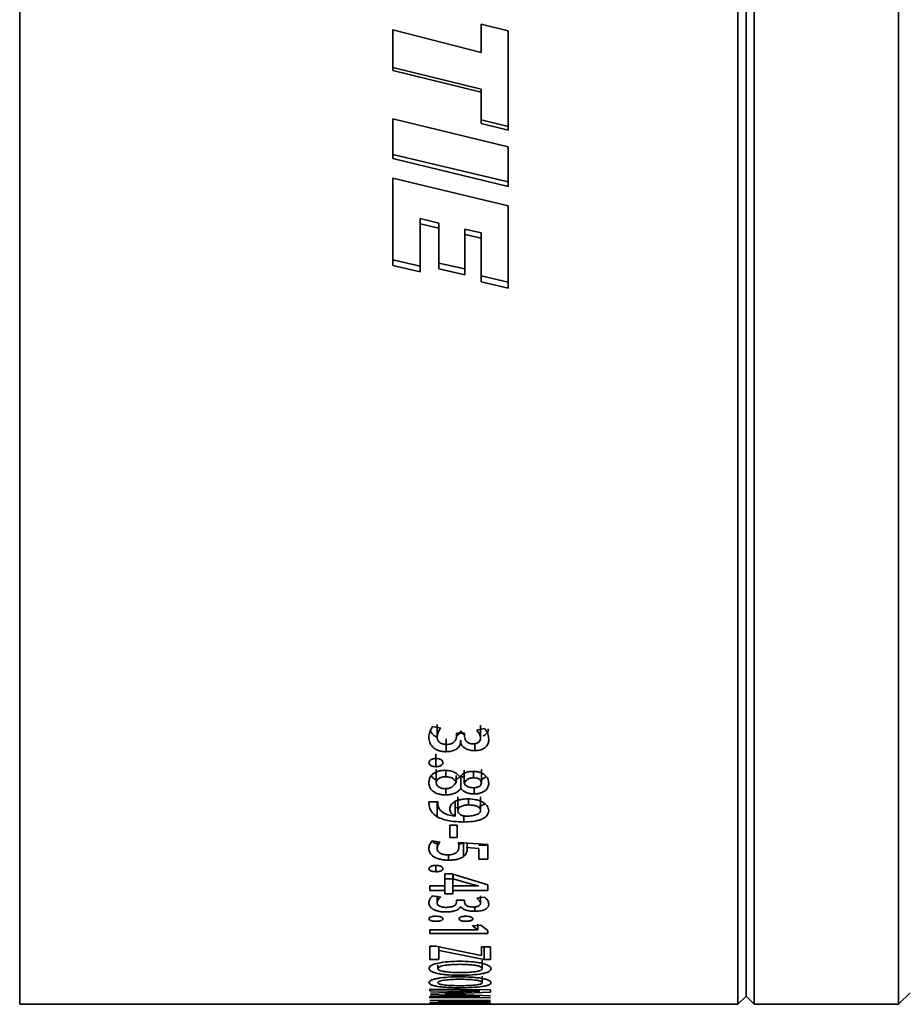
# Model space of a CAD drawing. Header units: millimetres. Extents: x 0 to 1118, y 0 to 864.
# Tile 97 of 172: x 125 to 138, y 547 to 562. Entities that reach past the tile are written whole.
import ezdxf

# ---------------------------------------------------------------- set-up
doc = ezdxf.new("R2010")
doc.units = ezdxf.units.MM

msp = doc.modelspace()

# ---------------------------------------------------------------- linework, layer by layer
at = {"color": 7, "linetype": 'Continuous', "lineweight": 35}
for p, q in [((124.809, 547.406), (124.809, 582.156)), ((135.759, 547.406), (135.759, 582.156)), ((136.009, 547.406), (136.009, 582.156)), ((138.208, 547.406), (138.208, 582.156)), ((135.884, 547.531), (135.884, 582.031)), ((130.497, 561.651), (130.497, 562.27)), ((130.497, 562.27), (131.844, 561.926)), ((131.844, 562.361), (132.258, 562.258)), ((131.844, 561.926), (131.844, 562.361)), ((132.258, 560.741), (132.258, 562.258)), ((131.844, 561.369), (130.497, 561.696)), ((131.844, 561.319), (130.497, 561.651)), ((131.844, 561.369), (131.844, 561.319)), ((131.844, 560.841), (131.844, 561.319)), ((130.497, 560.916), (132.258, 560.488)), ((130.497, 560.307), (130.497, 560.916)), ((132.258, 560.799), (131.844, 560.898)), ((132.258, 560.741), (131.844, 560.841)), ((132.258, 559.883), (132.258, 560.488)), ((132.257, 559.953), (130.497, 560.372)), ((132.257, 559.883), (130.497, 560.307)), ((130.497, 560.012), (132.258, 559.589)), ((130.497, 558.678), (130.497, 560.012)), ((132.257, 559.883), (132.257, 559.953)), ((132.258, 559.953), (132.257, 559.953)), ((132.258, 559.883), (132.257, 559.883)), ((132.258, 558.333), (132.258, 559.589)), ((131.201, 559.325), (130.917, 559.392)), ((130.917, 559.314), (130.917, 559.392)), ((130.917, 558.58), (130.917, 559.314)), ((131.201, 559.245), (130.917, 559.314)), ((131.201, 559.245), (131.201, 559.325)), ((131.201, 558.627), (131.201, 559.245)), ((131.846, 559.174), (131.598, 559.231)), ((131.598, 559.15), (131.598, 559.231)), ((131.598, 558.534), (131.598, 559.15)), ((131.846, 559.092), (131.598, 559.15)), ((131.846, 559.092), (131.846, 559.174)), ((131.846, 558.429), (131.846, 559.092)), ((130.917, 558.669), (130.497, 558.766)), ((130.917, 558.58), (130.497, 558.678)), ((131.598, 558.624), (131.201, 558.715)), ((131.598, 558.534), (131.201, 558.627)), ((132.258, 558.425), (131.846, 558.52)), ((132.258, 558.333), (131.846, 558.429)), ((131.228, 551.617), (131.105, 551.642)), ((131.173, 551.677), (131.173, 551.486)), ((131.897, 551.613), (131.777, 551.588)), ((131.835, 551.662), (131.835, 551.47)), ((131.31, 551.454), (131.31, 551.26)), ((131.591, 551.541), (131.468, 551.541)), ((131.468, 551.491), (131.468, 551.541)), ((131.532, 551.431), (131.532, 551.384)), ((131.535, 551.435), (131.535, 551.384)), ((131.591, 551.492), (131.591, 551.541)), ((131.532, 551.384), (131.535, 551.384)), ((131.749, 551.381), (131.749, 551.275)), ((131.155, 551.229), (131.155, 551.031)), ((131.16, 550.785), (131.16, 550.987)), ((131.587, 550.776), (131.587, 550.977)), ((131.848, 550.785), (131.848, 550.987)), ((131.305, 550.877), (131.305, 550.974)), ((131.462, 550.796), (131.462, 550.897)), ((131.522, 550.877), (131.518, 550.877)), ((131.533, 550.897), (131.533, 550.695)), ((131.537, 550.897), (131.57, 550.868)), ((131.537, 550.897), (131.537, 550.695)), ((131.727, 550.863), (131.727, 550.959)), ((131.308, 550.701), (131.308, 550.6)), ((131.533, 550.695), (131.537, 550.695)), ((131.739, 550.71), (131.739, 550.616)), ((131.49, 550.364), (131.49, 550.571)), ((131.652, 550.448), (131.652, 550.54)), ((131.836, 550.364), (131.836, 550.571)), ((131.182, 550.496), (131.049, 550.496)), ((131.049, 550.496), (131.051, 550.44)), ((131.174, 550.476), (131.174, 550.267)), ((131.18, 550.496), (131.18, 550.481)), ((131.185, 550.445), (131.182, 550.496)), ((131.446, 550.487), (131.446, 550.278)), ((131.446, 550.408), (131.507, 550.403)), ((131.446, 550.278), (131.444, 550.277)), ((131.581, 550.291), (131.581, 550.187)), ((131.478, 550.138), (131.365, 550.138)), ((131.365, 549.951), (131.365, 550.138)), ((131.478, 549.951), (131.478, 550.138)), ((131.365, 549.951), (131.478, 549.951)), ((131.22, 549.882), (131.097, 549.9)), ((131.173, 549.889), (131.173, 549.782)), ((131.948, 549.845), (131.497, 549.875)), ((131.497, 549.875), (131.505, 549.812)), ((131.574, 549.876), (131.574, 549.659)), ((131.626, 549.798), (131.81, 549.785)), ((131.63, 549.866), (131.63, 549.765)), ((131.81, 549.836), (131.948, 549.836)), ((131.81, 549.618), (131.81, 549.785)), ((131.948, 549.618), (131.948, 549.845)), ((131.349, 549.69), (131.349, 549.605)), ((131.155, 549.524), (131.155, 549.429)), ((131.81, 549.618), (131.948, 549.618)), ((131.397, 549.396), (131.289, 549.396)), ((131.289, 549.213), (131.289, 549.396)), ((131.948, 549.231), (131.397, 549.396)), ((131.414, 549.323), (131.414, 549.396)), ((131.414, 549.323), (131.414, 549.367)), ((131.417, 549.322), (131.417, 549.396)), ((131.06, 549.142), (131.06, 549.213)), ((131.289, 549.213), (131.06, 549.213)), ((131.289, 549.318), (131.414, 549.318)), ((131.289, 549.142), (131.289, 549.213)), ((131.414, 549.323), (131.417, 549.322)), ((131.414, 549.213), (131.414, 549.323)), ((131.656, 549.213), (131.414, 549.213)), ((131.414, 549.142), (131.414, 549.213)), ((131.417, 549.322), (131.66, 549.248)), ((131.66, 549.248), (131.81, 549.213)), ((131.81, 549.213), (131.81, 549.211)), ((131.948, 549.142), (131.948, 549.231)), ((131.06, 549.142), (131.289, 549.142)), ((131.228, 549.043), (131.105, 549.06)), ((131.173, 549.062), (131.173, 548.958)), ((131.289, 549.092), (131.289, 549.142)), ((131.289, 549.092), (131.414, 549.092)), ((131.414, 549.092), (131.414, 549.142)), ((131.414, 549.142), (131.948, 549.142)), ((131.897, 549.041), (131.777, 549.024)), ((131.835, 549.062), (131.835, 548.948)), ((131.591, 548.994), (131.468, 548.994)), ((131.468, 548.961), (131.468, 548.994)), ((131.532, 548.893), (131.535, 548.893)), ((131.591, 548.962), (131.591, 548.994)), ((131.749, 548.892), (131.749, 548.825)), ((131.841, 548.613), (131.714, 548.602)), ((131.714, 548.602), (131.796, 548.543)), ((131.796, 548.631), (131.796, 548.543)), ((131.948, 548.534), (131.841, 548.613)), ((131.796, 548.542), (131.06, 548.542)), ((131.06, 548.485), (131.06, 548.542)), ((131.06, 548.485), (131.948, 548.485)), ((131.796, 548.542), (131.796, 548.543)), ((131.948, 548.485), (131.948, 548.534)), ((131.152, 548.295), (131.06, 548.295)), ((131.06, 548.088), (131.06, 548.295)), ((131.844, 548.152), (131.152, 548.295)), ((131.198, 548.285), (131.198, 548.225)), ((131.986, 548.282), (131.848, 548.282)), ((131.848, 548.152), (131.848, 548.282)), ((131.889, 548.282), (131.889, 548.09)), ((131.986, 548.09), (131.986, 548.282)), ((131.198, 548.225), (131.204, 548.225)), ((131.198, 548.088), (131.198, 548.225)), ((131.204, 548.225), (131.889, 548.09)), ((131.848, 548.152), (131.844, 548.152)), ((131.06, 548.088), (131.198, 548.088)), ((131.185, 547.951), (131.185, 548.002)), ((131.862, 547.951), (131.862, 548.079)), ((131.889, 548.09), (131.986, 548.09)), ((131.862, 547.737), (131.862, 547.835)), ((131.985, 547.627), (131.06, 547.637)), ((131.06, 547.612), (131.06, 547.637)), ((131.06, 547.612), (131.431, 547.609)), ((131.437, 547.525), (131.06, 547.523)), ((131.06, 547.504), (131.06, 547.523)), ((131.465, 547.592), (131.071, 547.574)), ((131.071, 547.557), (131.471, 547.54)), ((131.291, 547.564), (131.612, 547.576)), ((131.613, 547.551), (131.291, 547.564)), ((131.291, 547.564), (131.291, 547.564)), ((131.431, 547.609), (131.824, 547.606)), ((131.824, 547.526), (131.437, 547.525)), ((131.824, 547.606), (131.465, 547.592)), ((131.471, 547.54), (131.824, 547.526)), ((131.612, 547.576), (131.985, 547.593)), ((131.985, 547.535), (131.613, 547.551)), ((131.824, 547.606), (131.824, 547.606)), ((131.824, 547.526), (131.824, 547.526)), ((131.985, 547.593), (131.985, 547.627)), ((135.759, 547.406), (135.884, 547.531)), ((135.884, 547.531), (136.009, 547.406)), ((138.208, 547.406), (138.384, 547.583)), ((124.809, 547.406), (131.06, 547.406)), ((131.06, 547.504), (131.985, 547.51)), ((131.986, 547.462), (131.06, 547.462)), ((131.06, 547.427), (131.198, 547.427)), ((131.986, 547.421), (131.06, 547.421)), ((131.06, 547.407), (131.06, 547.421)), ((131.06, 547.407), (131.198, 547.407)), ((131.986, 547.406), (131.06, 547.406)), ((131.06, 547.406), (131.06, 547.406)), ((131.198, 547.462), (131.198, 547.45)), ((131.198, 547.45), (131.986, 547.45)), ((131.198, 547.427), (131.198, 547.45)), ((131.198, 547.421), (131.198, 547.415)), ((131.198, 547.407), (131.198, 547.415)), ((131.198, 547.415), (131.467, 547.415)), ((131.467, 547.421), (131.467, 547.415)), ((131.467, 547.407), (131.467, 547.415)), ((131.467, 547.407), (131.604, 547.407)), ((131.604, 547.421), (131.604, 547.415)), ((131.604, 547.407), (131.604, 547.415)), ((131.604, 547.415), (131.848, 547.415)), ((131.848, 547.421), (131.848, 547.415)), ((131.848, 547.407), (131.848, 547.415)), ((131.848, 547.407), (131.986, 547.407)), ((131.986, 547.407), (131.986, 547.421)), ((131.986, 547.406), (135.759, 547.406)), ((136.009, 547.406), (138.208, 547.406))]:
    msp.add_line(p, q, dxfattribs=at)
at = {"color": 7, "linetype": 'Continuous', "lineweight": 18}
msp.add_line((131.051, 550.496), (131.051, 550.44), dxfattribs=at)
at = {"color": 7, "linetype": 'Continuous', "lineweight": 35}
for points, knots in [([(131.105, 551.642), (131.088, 551.616), (131.053, 551.564), (131.049, 551.508), (131.047, 551.48)], [0, 0, 0, 0, 0.499407, 1, 1, 1, 1]), ([(131.07, 551.58), (131.08, 551.561), (131.096, 551.529), (131.137, 551.497), (131.164, 551.486), (131.174, 551.481)], [0, 0, 0, 0, 0.491857, 0.807177, 1, 1, 1, 1]), ([(131.173, 551.486), (131.176, 551.508), (131.182, 551.554), (131.213, 551.596), (131.228, 551.617)], [0, 0, 0, 0, 0.499993, 1, 1, 1, 1]), ([(131.468, 551.497), (131.482, 551.507), (131.514, 551.53), (131.526, 551.56), (131.532, 551.576)], [0, 0, 0, 0, 0.442422, 1, 1, 1, 1]), ([(131.535, 551.576), (131.543, 551.562), (131.559, 551.536), (131.589, 551.516), (131.602, 551.507)], [0, 0, 0, 0, 0.562194, 1, 1, 1, 1]), ([(131.777, 551.588), (131.794, 551.569), (131.826, 551.533), (131.832, 551.491), (131.835, 551.47)], [0, 0, 0, 0, 0.509154, 1, 1, 1, 1]), ([(131.873, 551.497), (131.876, 551.498), (131.892, 551.505), (131.924, 551.531), (131.951, 551.568), (131.954, 551.599), (131.955, 551.609)], [0, 0, 0, 0, 0.053462, 0.291338, 0.763467, 1, 1, 1, 1]), ([(131.961, 551.447), (131.958, 551.476), (131.954, 551.534), (131.916, 551.587), (131.897, 551.613)], [0, 0, 0, 0, 0.500656, 1, 1, 1, 1]), ([(131.047, 551.48), (131.05, 551.454), (131.054, 551.402), (131.091, 551.34), (131.142, 551.3), (131.191, 551.277), (131.249, 551.262), (131.289, 551.26), (131.31, 551.26)], [0, 0, 0, 0, 0.250301, 0.499767, 0.624896, 0.749905, 0.874919, 1, 1, 1, 1]), ([(131.316, 551.371), (131.305, 551.371), (131.284, 551.371), (131.253, 551.379), (131.226, 551.391), (131.197, 551.411), (131.177, 551.444), (131.174, 551.472), (131.173, 551.486)], [0, 0, 0, 0, 0.125673, 0.248637, 0.378729, 0.500454, 0.74965, 1, 1, 1, 1]), ([(131.468, 551.491), (131.467, 551.483), (131.467, 551.469), (131.457, 551.44), (131.439, 551.414), (131.411, 551.391), (131.373, 551.375), (131.339, 551.372), (131.316, 551.371)], [0, 0, 0, 0, 0.125418, 0.250744, 0.50076, 0.625816, 0.750924, 1, 1, 1, 1]), ([(131.721, 551.379), (131.71, 551.38), (131.69, 551.381), (131.662, 551.388), (131.637, 551.401), (131.615, 551.422), (131.595, 551.453), (131.593, 551.479), (131.591, 551.492)], [0, 0, 0, 0, 0.1251918, 0.2500834, 0.3749628, 0.499955, 0.7499853, 1, 1, 1, 1]), ([(131.835, 551.47), (131.834, 551.459), (131.832, 551.437), (131.816, 551.411), (131.792, 551.395), (131.771, 551.385), (131.746, 551.38), (131.729, 551.379), (131.721, 551.379)], [0, 0, 0, 0, 0.251646, 0.497691, 0.625603, 0.749964, 0.875239, 1, 1, 1, 1]), ([(131.749, 551.275), (131.757, 551.276), (131.773, 551.276), (131.805, 551.279), (131.843, 551.288), (131.883, 551.306), (131.925, 551.337), (131.955, 551.386), (131.959, 551.427), (131.961, 551.447)], [0, 0, 0, 0, 0.062664, 0.125302, 0.250316, 0.375344, 0.50042, 0.749713, 1, 1, 1, 1]), ([(131.31, 551.26), (131.337, 551.261), (131.377, 551.264), (131.426, 551.279), (131.469, 551.299), (131.512, 551.334), (131.525, 551.367), (131.532, 551.384)], [0, 0, 0, 0, 0.24984, 0.374735, 0.500308, 0.75007, 1, 1, 1, 1]), ([(131.535, 551.384), (131.544, 551.369), (131.562, 551.34), (131.609, 551.303), (131.675, 551.279), (131.724, 551.277), (131.749, 551.275)], [0, 0, 0, 0, 0.250584, 0.500407, 0.750072, 1, 1, 1, 1]), ([(131.155, 551.155), (131.148, 551.155), (131.134, 551.155), (131.114, 551.152), (131.095, 551.146), (131.078, 551.139), (131.065, 551.129), (131.051, 551.114), (131.049, 551.101), (131.047, 551.093)], [0, 0, 0, 0, 0.1252638, 0.2503832, 0.3757221, 0.5005398, 0.6280273, 0.7505947, 1, 1, 1, 1]), ([(131.262, 551.093), (131.261, 551.097), (131.261, 551.106), (131.255, 551.118), (131.245, 551.129), (131.231, 551.139), (131.214, 551.146), (131.189, 551.153), (131.168, 551.155), (131.155, 551.155)], [0, 0, 0, 0, 0.125205, 0.250227, 0.374454, 0.500244, 0.624773, 0.75035, 1, 1, 1, 1]), ([(131.047, 551.093), (131.049, 551.084), (131.051, 551.072), (131.064, 551.057), (131.078, 551.047), (131.095, 551.04), (131.12, 551.033), (131.141, 551.032), (131.155, 551.031)], [0, 0, 0, 0, 0.249655, 0.372598, 0.49992, 0.62508, 0.750305, 1, 1, 1, 1]), ([(131.285, 550.976), (131.267, 550.975), (131.23, 550.974), (131.179, 550.96), (131.135, 550.94), (131.087, 550.907), (131.054, 550.854), (131.05, 550.81), (131.047, 550.789)], [0, 0, 0, 0, 0.125061, 0.250077, 0.375164, 0.500297, 0.749647, 1, 1, 1, 1]), ([(131.155, 551.031), (131.162, 551.031), (131.175, 551.032), (131.196, 551.035), (131.215, 551.039), (131.231, 551.047), (131.245, 551.057), (131.259, 551.072), (131.261, 551.084), (131.262, 551.093)], [0, 0, 0, 0, 0.125294, 0.250458, 0.376148, 0.500675, 0.625762, 0.750838, 1, 1, 1, 1]), ([(131.518, 550.877), (131.512, 550.884), (131.502, 550.898), (131.474, 550.923), (131.43, 550.951), (131.361, 550.973), (131.311, 550.975), (131.285, 550.976)], [0, 0, 0, 0, 0.125364, 0.250661, 0.500506, 0.750006, 1, 1, 1, 1]), ([(131.085, 550.892), (131.092, 550.881), (131.106, 550.861), (131.135, 550.841), (131.156, 550.834), (131.16, 550.832)], [0, 0, 0, 0, 0.429096, 0.885092, 1, 1, 1, 1]), ([(131.16, 550.785), (131.162, 550.797), (131.165, 550.815), (131.181, 550.837), (131.198, 550.851), (131.221, 550.863), (131.247, 550.871), (131.275, 550.877), (131.295, 550.877), (131.305, 550.877)], [0, 0, 0, 0, 0.249708, 0.377143, 0.499782, 0.625655, 0.749894, 0.874854, 1, 1, 1, 1]), ([(131.305, 550.877), (131.323, 550.876), (131.361, 550.874), (131.409, 550.855), (131.437, 550.832), (131.453, 550.812), (131.459, 550.801), (131.462, 550.796)], [0, 0, 0, 0, 0.249629, 0.499113, 0.749109, 0.874516, 1, 1, 1, 1]), ([(131.454, 550.835), (131.47, 550.843), (131.494, 550.855), (131.518, 550.878), (131.528, 550.891), (131.533, 550.897)], [0, 0, 0, 0, 0.456927, 0.7286, 1, 1, 1, 1]), ([(131.72, 550.96), (131.71, 550.959), (131.688, 550.959), (131.647, 550.953), (131.599, 550.938), (131.553, 550.911), (131.532, 550.889), (131.522, 550.877)], [0, 0, 0, 0, 0.125227, 0.250355, 0.500018, 0.749805, 1, 1, 1, 1]), ([(131.587, 550.776), (131.599, 550.796), (131.614, 550.822), (131.651, 550.847), (131.674, 550.856), (131.7, 550.861), (131.718, 550.862), (131.727, 550.863)], [0, 0, 0, 0, 0.498798, 0.627826, 0.749361, 0.874573, 1, 1, 1, 1]), ([(131.961, 550.78), (131.958, 550.802), (131.954, 550.844), (131.915, 550.894), (131.868, 550.927), (131.824, 550.946), (131.774, 550.957), (131.738, 550.959), (131.72, 550.96)], [0, 0, 0, 0, 0.250121, 0.499604, 0.627774, 0.749795, 0.87483, 1, 1, 1, 1]), ([(131.727, 550.863), (131.744, 550.862), (131.769, 550.86), (131.798, 550.85), (131.817, 550.841), (131.832, 550.829), (131.845, 550.81), (131.847, 550.795), (131.848, 550.785)], [0, 0, 0, 0, 0.249309, 0.374863, 0.499716, 0.621424, 0.749937, 1, 1, 1, 1]), ([(131.842, 550.836), (131.854, 550.841), (131.879, 550.85), (131.907, 550.866), (131.915, 550.878), (131.918, 550.882)], [0, 0, 0, 0, 0.37292, 0.820998, 1, 1, 1, 1]), ([(131.047, 550.789), (131.05, 550.766), (131.054, 550.72), (131.094, 550.666), (131.145, 550.632), (131.194, 550.614), (131.249, 550.602), (131.288, 550.601), (131.308, 550.6)], [0, 0, 0, 0, 0.250223, 0.49959, 0.627397, 0.749712, 0.874796, 1, 1, 1, 1]), ([(131.294, 550.695), (131.275, 550.697), (131.246, 550.699), (131.214, 550.711), (131.187, 550.726), (131.169, 550.747), (131.162, 550.769), (131.161, 550.78), (131.16, 550.785)], [0, 0, 0, 0, 0.2492693, 0.3733341, 0.4996937, 0.7490832, 0.8743478, 1, 1, 1, 1]), ([(131.462, 550.796), (131.448, 550.771), (131.43, 550.74), (131.385, 550.713), (131.348, 550.699), (131.315, 550.697), (131.294, 550.695)], [0, 0, 0, 0, 0.499342, 0.626186, 0.750272, 1, 1, 1, 1]), ([(131.308, 550.6), (131.332, 550.602), (131.382, 550.604), (131.448, 550.624), (131.501, 550.656), (131.522, 550.682), (131.533, 550.695)], [0, 0, 0, 0, 0.250055, 0.499634, 0.749731, 1, 1, 1, 1]), ([(131.537, 550.695), (131.548, 550.684), (131.57, 550.662), (131.617, 550.636), (131.675, 550.619), (131.718, 550.617), (131.739, 550.616)], [0, 0, 0, 0, 0.250456, 0.500346, 0.750254, 1, 1, 1, 1]), ([(131.722, 550.71), (131.706, 550.711), (131.674, 550.713), (131.634, 550.728), (131.603, 550.749), (131.592, 550.767), (131.587, 550.776)], [0, 0, 0, 0, 0.249915, 0.499416, 0.749627, 1, 1, 1, 1]), ([(131.848, 550.785), (131.847, 550.775), (131.844, 550.76), (131.831, 550.742), (131.809, 550.726), (131.78, 550.716), (131.747, 550.71), (131.73, 550.71), (131.722, 550.71)], [0, 0, 0, 0, 0.249941, 0.379276, 0.500151, 0.749509, 0.874686, 1, 1, 1, 1]), ([(131.739, 550.616), (131.756, 550.616), (131.79, 550.617), (131.836, 550.629), (131.877, 550.646), (131.923, 550.675), (131.954, 550.721), (131.959, 550.761), (131.961, 550.78)], [0, 0, 0, 0, 0.1250822, 0.2501085, 0.3752623, 0.5003714, 0.7496615, 1, 1, 1, 1]), ([(131.643, 550.541), (131.607, 550.539), (131.552, 550.536), (131.487, 550.518), (131.444, 550.5), (131.409, 550.476), (131.375, 550.44), (131.37, 550.409), (131.366, 550.389)], [0, 0, 0, 0, 0.2497913, 0.3751932, 0.5001415, 0.6250909, 0.7504656, 1, 1, 1, 1]), ([(131.961, 550.359), (131.956, 550.383), (131.95, 550.418), (131.912, 550.461), (131.872, 550.489), (131.823, 550.511), (131.748, 550.535), (131.685, 550.538), (131.643, 550.541)], [0, 0, 0, 0, 0.249738, 0.375203, 0.500134, 0.62537, 0.750564, 1, 1, 1, 1]), ([(131.051, 550.44), (131.059, 550.408), (131.073, 550.344), (131.14, 550.293), (131.174, 550.267)], [0, 0, 0, 0, 0.5006373, 1, 1, 1, 1]), ([(131.251, 550.341), (131.233, 550.357), (131.198, 550.389), (131.189, 550.426), (131.185, 550.445)], [0, 0, 0, 0, 0.499616, 1, 1, 1, 1]), ([(131.366, 550.389), (131.369, 550.368), (131.374, 550.337), (131.407, 550.3), (131.433, 550.286), (131.446, 550.278)], [0, 0, 0, 0, 0.499464, 0.749783, 1, 1, 1, 1]), ([(131.49, 550.364), (131.492, 550.375), (131.495, 550.393), (131.515, 550.413), (131.544, 550.43), (131.581, 550.441), (131.621, 550.447), (131.642, 550.447), (131.652, 550.448)], [0, 0, 0, 0, 0.24958, 0.374887, 0.499864, 0.749268, 0.874572, 1, 1, 1, 1]), ([(131.652, 550.448), (131.674, 550.447), (131.719, 550.445), (131.77, 550.432), (131.803, 550.415), (131.822, 550.4), (131.831, 550.385), (131.835, 550.373), (131.835, 550.367), (131.836, 550.364)], [0, 0, 0, 0, 0.250113, 0.499498, 0.624673, 0.749704, 0.874666, 0.937325, 1, 1, 1, 1]), ([(131.821, 550.431), (131.829, 550.432), (131.858, 550.439), (131.885, 550.452), (131.899, 550.464), (131.901, 550.466)], [0, 0, 0, 0, 0.2407131, 0.9006263, 1, 1, 1, 1]), ([(131.174, 550.267), (131.202, 550.254), (131.258, 550.227), (131.395, 550.194), (131.507, 550.19), (131.581, 550.187)], [0, 0, 0, 0, 0.2500811, 0.5004363, 1, 1, 1, 1]), ([(131.444, 550.277), (131.407, 550.282), (131.331, 550.294), (131.278, 550.325), (131.251, 550.341)], [0, 0, 0, 0, 0.500617, 1, 1, 1, 1]), ([(131.563, 550.282), (131.552, 550.287), (131.529, 550.297), (131.506, 550.317), (131.495, 550.336), (131.491, 550.352), (131.49, 550.36), (131.49, 550.364)], [0, 0, 0, 0, 0.249673, 0.499558, 0.749451, 0.874701, 1, 1, 1, 1]), ([(131.612, 550.277), (131.603, 550.277), (131.587, 550.277), (131.571, 550.28), (131.563, 550.282)], [0, 0, 0, 0, 0.501081, 1, 1, 1, 1]), ([(131.581, 550.187), (131.628, 550.189), (131.72, 550.192), (131.828, 550.217), (131.898, 550.251), (131.948, 550.294), (131.956, 550.333), (131.961, 550.359)], [0, 0, 0, 0, 0.2504589, 0.5001704, 0.6254225, 0.7506039, 1, 1, 1, 1]), ([(131.836, 550.364), (131.835, 550.357), (131.833, 550.342), (131.818, 550.322), (131.794, 550.305), (131.751, 550.29), (131.689, 550.278), (131.637, 550.277), (131.612, 550.277)], [0, 0, 0, 0, 0.125122, 0.250094, 0.369769, 0.499916, 0.749736, 1, 1, 1, 1]), ([(131.097, 549.9), (131.082, 549.88), (131.052, 549.841), (131.049, 549.8), (131.047, 549.779)], [0, 0, 0, 0, 0.4996293, 1, 1, 1, 1]), ([(131.047, 549.779), (131.05, 549.757), (131.057, 549.714), (131.105, 549.664), (131.167, 549.634), (131.222, 549.617), (131.284, 549.607), (131.327, 549.606), (131.349, 549.605)], [0, 0, 0, 0, 0.2501591, 0.4993331, 0.6245019, 0.7496217, 0.8747714, 1, 1, 1, 1]), ([(131.098, 549.9), (131.105, 549.891), (131.121, 549.873), (131.151, 549.858), (131.171, 549.852), (131.173, 549.852)], [0, 0, 0, 0, 0.439196, 0.954047, 1, 1, 1, 1]), ([(131.173, 549.782), (131.175, 549.799), (131.18, 549.834), (131.206, 549.866), (131.22, 549.882)], [0, 0, 0, 0, 0.5001009, 1, 1, 1, 1]), ([(131.336, 549.685), (131.313, 549.687), (131.277, 549.689), (131.237, 549.702), (131.205, 549.719), (131.178, 549.746), (131.175, 549.77), (131.173, 549.782)], [0, 0, 0, 0, 0.249457, 0.375014, 0.499941, 0.749816, 1, 1, 1, 1]), ([(131.505, 549.812), (131.504, 549.798), (131.502, 549.769), (131.484, 549.734), (131.452, 549.709), (131.42, 549.695), (131.379, 549.686), (131.351, 549.686), (131.336, 549.685)], [0, 0, 0, 0, 0.250495, 0.500311, 0.625289, 0.750169, 0.874965, 1, 1, 1, 1]), ([(131.497, 549.842), (131.509, 549.846), (131.539, 549.854), (131.561, 549.868), (131.574, 549.876)], [0, 0, 0, 0, 0.3815051, 1, 1, 1, 1]), ([(131.63, 549.765), (131.63, 549.771), (131.63, 549.782), (131.628, 549.792), (131.626, 549.798)], [0, 0, 0, 0, 0.500008, 1, 1, 1, 1]), ([(131.349, 549.605), (131.36, 549.605), (131.381, 549.605), (131.425, 549.608), (131.477, 549.616), (131.533, 549.633), (131.56, 549.65), (131.574, 549.659)], [0, 0, 0, 0, 0.125279, 0.250504, 0.500444, 0.750298, 1, 1, 1, 1]), ([(131.574, 549.659), (131.591, 549.675), (131.626, 549.709), (131.629, 549.746), (131.63, 549.765)], [0, 0, 0, 0, 0.499256, 1, 1, 1, 1]), ([(131.155, 549.524), (131.148, 549.524), (131.134, 549.524), (131.114, 549.522), (131.095, 549.517), (131.078, 549.511), (131.065, 549.504), (131.051, 549.493), (131.049, 549.483), (131.047, 549.476)], [0, 0, 0, 0, 0.125264, 0.250383, 0.375722, 0.50054, 0.628027, 0.750595, 1, 1, 1, 1]), ([(131.047, 549.476), (131.049, 549.47), (131.051, 549.46), (131.064, 549.449), (131.078, 549.441), (131.095, 549.436), (131.12, 549.43), (131.141, 549.429), (131.155, 549.429)], [0, 0, 0, 0, 0.249655, 0.372598, 0.49992, 0.62508, 0.750305, 1, 1, 1, 1]), ([(131.262, 549.476), (131.261, 549.48), (131.261, 549.486), (131.255, 549.495), (131.245, 549.504), (131.231, 549.512), (131.214, 549.517), (131.189, 549.523), (131.168, 549.524), (131.155, 549.524)], [0, 0, 0, 0, 0.125205, 0.250227, 0.374454, 0.500244, 0.624773, 0.75035, 1, 1, 1, 1]), ([(131.155, 549.429), (131.162, 549.429), (131.175, 549.429), (131.196, 549.432), (131.215, 549.435), (131.231, 549.441), (131.245, 549.448), (131.259, 549.46), (131.261, 549.47), (131.262, 549.476)], [0, 0, 0, 0, 0.125294, 0.250458, 0.376148, 0.500675, 0.625762, 0.750838, 1, 1, 1, 1]), ([(131.81, 549.211), (131.784, 549.211), (131.733, 549.213), (131.682, 549.213), (131.656, 549.213)], [0, 0, 0, 0, 0.5, 1, 1, 1, 1]), ([(131.105, 549.06), (131.088, 549.043), (131.053, 549.009), (131.049, 548.973), (131.047, 548.955)], [0, 0, 0, 0, 0.499407, 1, 1, 1, 1]), ([(131.173, 548.958), (131.176, 548.973), (131.182, 549.002), (131.213, 549.03), (131.228, 549.043)], [0, 0, 0, 0, 0.499993, 1, 1, 1, 1]), ([(131.777, 549.024), (131.794, 549.012), (131.826, 548.988), (131.832, 548.961), (131.835, 548.948)], [0, 0, 0, 0, 0.509154, 1, 1, 1, 1]), ([(131.961, 548.934), (131.958, 548.952), (131.954, 548.989), (131.916, 549.023), (131.897, 549.041)], [0, 0, 0, 0, 0.500656, 1, 1, 1, 1]), ([(131.047, 548.955), (131.05, 548.938), (131.054, 548.905), (131.091, 548.866), (131.142, 548.84), (131.191, 548.826), (131.249, 548.816), (131.289, 548.815), (131.31, 548.815)], [0, 0, 0, 0, 0.250301, 0.499767, 0.624896, 0.749905, 0.874919, 1, 1, 1, 1]), ([(131.316, 548.885), (131.305, 548.885), (131.284, 548.885), (131.253, 548.89), (131.226, 548.898), (131.197, 548.911), (131.177, 548.932), (131.174, 548.949), (131.173, 548.958)], [0, 0, 0, 0, 0.125673, 0.248637, 0.378729, 0.500454, 0.74965, 1, 1, 1, 1]), ([(131.31, 548.815), (131.337, 548.816), (131.377, 548.817), (131.426, 548.827), (131.469, 548.84), (131.512, 548.861), (131.525, 548.883), (131.532, 548.893)], [0, 0, 0, 0, 0.24984, 0.374735, 0.500308, 0.75007, 1, 1, 1, 1]), ([(131.468, 548.961), (131.467, 548.957), (131.467, 548.947), (131.457, 548.929), (131.439, 548.912), (131.411, 548.898), (131.373, 548.888), (131.339, 548.886), (131.316, 548.885)], [0, 0, 0, 0, 0.125418, 0.250744, 0.50076, 0.625816, 0.750924, 1, 1, 1, 1]), ([(131.535, 548.893), (131.544, 548.884), (131.562, 548.865), (131.609, 548.842), (131.675, 548.827), (131.724, 548.825), (131.749, 548.825)], [0, 0, 0, 0, 0.250584, 0.500407, 0.750072, 1, 1, 1, 1]), ([(131.721, 548.89), (131.71, 548.891), (131.69, 548.891), (131.662, 548.896), (131.637, 548.904), (131.615, 548.918), (131.595, 548.937), (131.593, 548.954), (131.591, 548.962)], [0, 0, 0, 0, 0.125192, 0.250083, 0.374963, 0.499955, 0.749985, 1, 1, 1, 1]), ([(131.835, 548.948), (131.834, 548.941), (131.832, 548.927), (131.816, 548.91), (131.792, 548.9), (131.771, 548.894), (131.746, 548.891), (131.729, 548.89), (131.721, 548.89)], [0, 0, 0, 0, 0.251646, 0.497691, 0.625603, 0.749964, 0.875239, 1, 1, 1, 1]), ([(131.749, 548.825), (131.757, 548.825), (131.773, 548.825), (131.805, 548.827), (131.843, 548.833), (131.883, 548.844), (131.925, 548.863), (131.955, 548.894), (131.959, 548.921), (131.961, 548.934)], [0, 0, 0, 0, 0.062664, 0.125302, 0.250316, 0.375344, 0.50042, 0.749713, 1, 1, 1, 1]), ([(131.154, 548.75), (131.147, 548.749), (131.134, 548.749), (131.107, 548.747), (131.083, 548.741), (131.064, 548.733), (131.051, 548.724), (131.049, 548.716), (131.047, 548.711)], [0, 0, 0, 0, 0.1254219, 0.250694, 0.499948, 0.6251675, 0.7503714, 1, 1, 1, 1]), ([(131.262, 548.711), (131.261, 548.713), (131.261, 548.719), (131.255, 548.726), (131.245, 548.733), (131.231, 548.739), (131.214, 548.744), (131.189, 548.748), (131.168, 548.749), (131.154, 548.75)], [0, 0, 0, 0, 0.125183, 0.250164, 0.374532, 0.500241, 0.624723, 0.750368, 1, 1, 1, 1]), ([(131.612, 548.75), (131.605, 548.749), (131.591, 548.749), (131.571, 548.747), (131.552, 548.744), (131.536, 548.739), (131.522, 548.733), (131.508, 548.724), (131.506, 548.716), (131.505, 548.711)], [0, 0, 0, 0, 0.125304, 0.250458, 0.375494, 0.500679, 0.626191, 0.750747, 1, 1, 1, 1]), ([(131.719, 548.711), (131.719, 548.713), (131.718, 548.719), (131.712, 548.726), (131.702, 548.733), (131.688, 548.739), (131.671, 548.744), (131.646, 548.748), (131.625, 548.749), (131.612, 548.75)], [0, 0, 0, 0, 0.125183, 0.250164, 0.374532, 0.500241, 0.624723, 0.750368, 1, 1, 1, 1]), ([(131.047, 548.711), (131.049, 548.706), (131.051, 548.698), (131.064, 548.689), (131.078, 548.683), (131.095, 548.678), (131.12, 548.674), (131.14, 548.673), (131.154, 548.673)], [0, 0, 0, 0, 0.249582, 0.374737, 0.499897, 0.625083, 0.750318, 1, 1, 1, 1]), ([(131.154, 548.673), (131.161, 548.673), (131.175, 548.673), (131.195, 548.675), (131.214, 548.678), (131.231, 548.683), (131.245, 548.689), (131.259, 548.698), (131.261, 548.706), (131.262, 548.711)], [0, 0, 0, 0, 0.125253, 0.250377, 0.377181, 0.500574, 0.626122, 0.750721, 1, 1, 1, 1]), ([(131.505, 548.711), (131.506, 548.706), (131.508, 548.698), (131.522, 548.689), (131.535, 548.683), (131.552, 548.678), (131.577, 548.674), (131.598, 548.673), (131.612, 548.673)], [0, 0, 0, 0, 0.249502, 0.374497, 0.499779, 0.624969, 0.750223, 1, 1, 1, 1]), ([(131.612, 548.673), (131.625, 548.673), (131.646, 548.674), (131.671, 548.678), (131.688, 548.683), (131.702, 548.689), (131.716, 548.698), (131.718, 548.706), (131.719, 548.711)], [0, 0, 0, 0, 0.250501, 0.377888, 0.501174, 0.626172, 0.75109, 1, 1, 1, 1]), ([(131.516, 548.063), (131.457, 548.062), (131.339, 548.059), (131.205, 548.04), (131.123, 548.017), (131.064, 547.99), (131.055, 547.968), (131.049, 547.953)], [0, 0, 0, 0, 0.250271, 0.499757, 0.62567, 0.750314, 1, 1, 1, 1]), ([(131.185, 547.951), (131.186, 547.955), (131.189, 547.965), (131.211, 547.979), (131.247, 547.992), (131.309, 548.004), (131.401, 548.014), (131.48, 548.015), (131.519, 548.016)], [0, 0, 0, 0, 0.125125, 0.250143, 0.375099, 0.500228, 0.749834, 1, 1, 1, 1]), ([(131.998, 547.95), (131.991, 547.965), (131.982, 547.988), (131.92, 548.016), (131.857, 548.033), (131.781, 548.047), (131.669, 548.06), (131.577, 548.062), (131.516, 548.063)], [0, 0, 0, 0, 0.249273, 0.3736935, 0.4995677, 0.6247624, 0.7499967, 1, 1, 1, 1]), ([(131.519, 548.016), (131.559, 548.015), (131.639, 548.014), (131.734, 548.004), (131.799, 547.992), (131.835, 547.98), (131.857, 547.966), (131.86, 547.956), (131.862, 547.951)], [0, 0, 0, 0, 0.250199, 0.499864, 0.629961, 0.749833, 0.874848, 1, 1, 1, 1]), ([(131.049, 547.953), (131.055, 547.938), (131.063, 547.915), (131.125, 547.89), (131.187, 547.874), (131.263, 547.862), (131.378, 547.851), (131.471, 547.85), (131.533, 547.849)], [0, 0, 0, 0, 0.2492914, 0.3744078, 0.4995625, 0.6218485, 0.7499204, 1, 1, 1, 1]), ([(131.516, 547.826), (131.457, 547.825), (131.339, 547.823), (131.205, 547.807), (131.123, 547.789), (131.064, 547.768), (131.055, 547.75), (131.049, 547.739)], [0, 0, 0, 0, 0.250271, 0.499757, 0.62567, 0.750314, 1, 1, 1, 1]), ([(131.526, 547.889), (131.486, 547.89), (131.407, 547.891), (131.312, 547.9), (131.248, 547.911), (131.211, 547.922), (131.194, 547.934), (131.186, 547.943), (131.185, 547.948), (131.185, 547.951)], [0, 0, 0, 0, 0.25017, 0.499737, 0.629811, 0.749731, 0.874713, 0.937341, 1, 1, 1, 1]), ([(131.998, 547.736), (131.991, 547.748), (131.982, 547.766), (131.92, 547.788), (131.857, 547.802), (131.781, 547.813), (131.669, 547.823), (131.577, 547.825), (131.516, 547.826)], [0, 0, 0, 0, 0.249273, 0.373693, 0.499568, 0.624762, 0.749997, 1, 1, 1, 1]), ([(131.862, 547.951), (131.86, 547.946), (131.857, 547.936), (131.835, 547.923), (131.799, 547.911), (131.736, 547.9), (131.644, 547.891), (131.565, 547.89), (131.526, 547.889)], [0, 0, 0, 0, 0.125146, 0.250136, 0.374095, 0.50014, 0.749905, 1, 1, 1, 1]), ([(131.533, 547.849), (131.592, 547.85), (131.71, 547.852), (131.844, 547.869), (131.925, 547.889), (131.983, 547.913), (131.992, 547.935), (131.998, 547.95)], [0, 0, 0, 0, 0.250168, 0.499649, 0.624969, 0.750161, 1, 1, 1, 1]), ([(131.049, 547.739), (131.055, 547.727), (131.063, 547.709), (131.125, 547.689), (131.187, 547.677), (131.263, 547.668), (131.378, 547.66), (131.471, 547.659), (131.533, 547.658)], [0, 0, 0, 0, 0.2492914, 0.3744078, 0.4995625, 0.6218485, 0.7499204, 1, 1, 1, 1]), ([(131.185, 547.737), (131.186, 547.741), (131.189, 547.748), (131.211, 547.759), (131.247, 547.769), (131.309, 547.779), (131.401, 547.787), (131.48, 547.788), (131.519, 547.788)], [0, 0, 0, 0, 0.125125, 0.250143, 0.375099, 0.500228, 0.749834, 1, 1, 1, 1]), ([(131.526, 547.689), (131.486, 547.69), (131.407, 547.69), (131.312, 547.697), (131.248, 547.706), (131.211, 547.715), (131.194, 547.724), (131.186, 547.731), (131.185, 547.735), (131.185, 547.737)], [0, 0, 0, 0, 0.25017, 0.499737, 0.629811, 0.749731, 0.874713, 0.937341, 1, 1, 1, 1]), ([(131.519, 547.788), (131.559, 547.788), (131.639, 547.787), (131.734, 547.779), (131.799, 547.769), (131.835, 547.76), (131.857, 547.748), (131.86, 547.741), (131.862, 547.737)], [0, 0, 0, 0, 0.250199, 0.499864, 0.629961, 0.749833, 0.874848, 1, 1, 1, 1]), ([(131.862, 547.737), (131.86, 547.733), (131.857, 547.725), (131.835, 547.715), (131.799, 547.706), (131.736, 547.698), (131.644, 547.691), (131.565, 547.69), (131.526, 547.689)], [0, 0, 0, 0, 0.125146, 0.250136, 0.374095, 0.50014, 0.749905, 1, 1, 1, 1]), ([(131.533, 547.658), (131.592, 547.659), (131.71, 547.661), (131.844, 547.673), (131.925, 547.689), (131.983, 547.708), (131.992, 547.725), (131.998, 547.736)], [0, 0, 0, 0, 0.2501679, 0.4996486, 0.6249694, 0.7501607, 1, 1, 1, 1])]:
    msp.add_open_spline(points, degree=3, knots=knots, dxfattribs=at)

doc.saveas('drawing.dxf')
